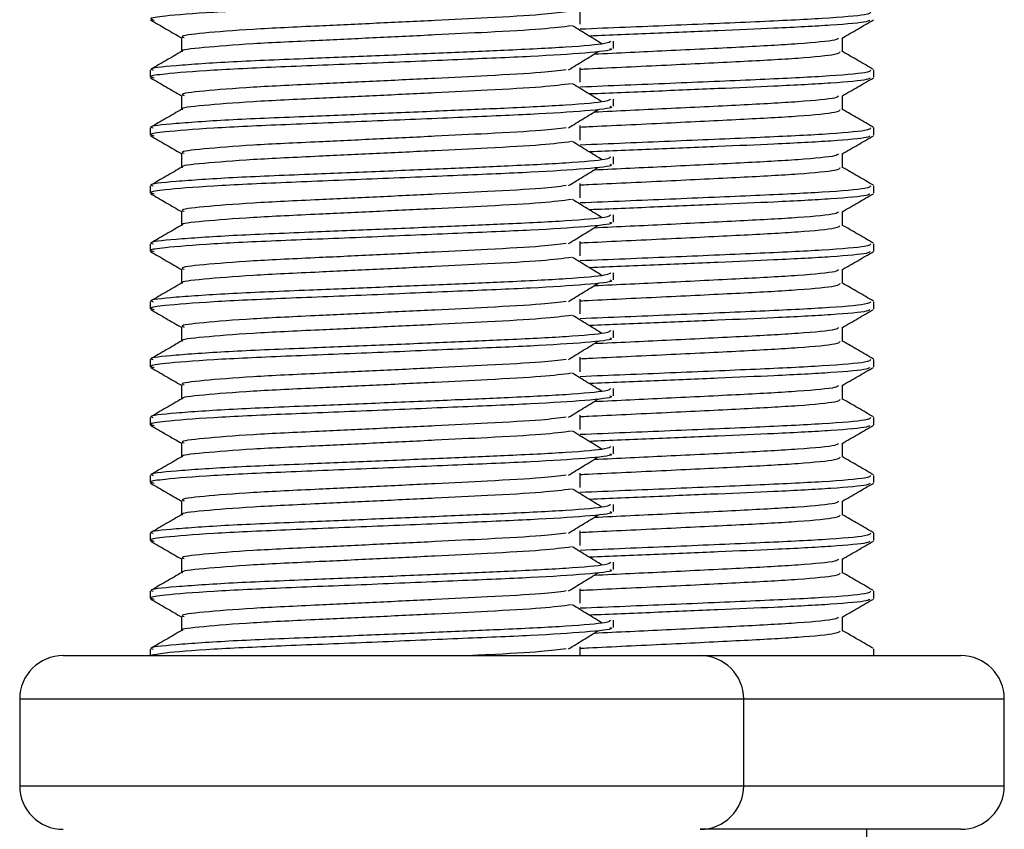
# Model space of a CAD drawing. Header units: millimetres. Extents: x 0 to 420, y 0 to 297.
# Tile 23 of 73: x 163.49 to 165.19, y 213.38 to 214.78. Entities that reach past the tile are written whole.
import ezdxf

# ---------------------------------------------------------------- set-up
doc = ezdxf.new("R2010")
doc.units = ezdxf.units.MM

msp = doc.modelspace()

# ---------------------------------------------------------------- linework, layer by layer
at = {"color": 7, "linetype": 'Continuous', "lineweight": 25}
for p, q in [((164.45686, 214.77356), (164.45686, 214.79856)), ((163.76856, 214.75079), (163.76856, 214.72631)), ((164.51443, 214.73196), (164.51443, 214.74444)), ((164.9103, 214.72579), (164.9103, 214.75017)), ((163.71443, 214.69443), (163.71443, 214.68195)), ((164.45686, 214.67356), (164.45686, 214.69856)), ((164.96443, 214.68195), (164.96443, 214.69443)), ((163.76856, 214.65079), (163.76856, 214.62631)), ((164.51443, 214.63196), (164.51443, 214.64444)), ((164.9103, 214.62579), (164.9103, 214.65017)), ((163.71443, 214.59443), (163.71443, 214.58195)), ((164.45686, 214.57356), (164.45686, 214.59856)), ((164.96443, 214.58195), (164.96443, 214.59443)), ((163.76856, 214.55079), (163.76856, 214.52631)), ((164.51443, 214.53196), (164.51443, 214.54444)), ((164.9103, 214.52579), (164.9103, 214.55017)), ((163.71443, 214.49443), (163.71443, 214.48195)), ((164.45686, 214.47356), (164.45686, 214.49856)), ((164.96443, 214.48195), (164.96443, 214.49443)), ((163.76856, 214.45079), (163.76856, 214.42631)), ((164.51443, 214.43196), (164.51443, 214.44444)), ((164.9103, 214.42579), (164.9103, 214.45017)), ((163.71443, 214.39443), (163.71443, 214.38195)), ((164.45686, 214.37356), (164.45686, 214.39856)), ((164.96443, 214.38195), (164.96443, 214.39443)), ((163.76856, 214.35079), (163.76856, 214.32631)), ((164.51443, 214.33196), (164.51443, 214.34444)), ((164.9103, 214.32579), (164.9103, 214.35017)), ((163.71443, 214.29443), (163.71443, 214.28195)), ((164.45686, 214.27356), (164.45686, 214.29856)), ((164.96443, 214.28195), (164.96443, 214.29443)), ((163.76856, 214.25079), (163.76856, 214.22631)), ((164.51443, 214.23196), (164.51443, 214.24444)), ((164.9103, 214.22579), (164.9103, 214.25017)), ((163.71443, 214.19443), (163.71443, 214.18195)), ((164.45686, 214.17356), (164.45686, 214.19856)), ((164.96443, 214.18195), (164.96443, 214.19443)), ((163.76856, 214.15079), (163.76856, 214.12631)), ((164.9103, 214.12579), (164.9103, 214.15017)), ((164.51443, 214.13196), (164.51443, 214.14444)), ((164.45686, 214.07356), (164.45686, 214.09856)), ((163.71443, 214.09443), (163.71443, 214.08195)), ((164.96443, 214.08195), (164.96443, 214.09443)), ((163.76856, 214.05079), (163.76856, 214.02631)), ((164.9103, 214.02579), (164.9103, 214.05017)), ((164.51443, 214.03196), (164.51443, 214.04444)), ((164.45686, 213.97356), (164.45686, 213.99856)), ((163.71443, 213.99443), (163.71443, 213.98195)), ((164.96443, 213.98195), (164.96443, 213.99443)), ((163.76856, 213.95079), (163.76856, 213.92631)), ((164.9103, 213.92579), (164.9103, 213.95017)), ((164.51443, 213.93196), (164.51443, 213.94444)), ((163.71443, 213.89443), (163.71443, 213.88195)), ((164.45686, 213.87356), (164.45686, 213.89856)), ((164.96443, 213.88195), (164.96443, 213.89443)), ((163.76856, 213.85079), (163.76856, 213.82631)), ((164.51443, 213.83196), (164.51443, 213.84444)), ((164.9103, 213.82579), (164.9103, 213.85017)), ((163.71443, 213.79443), (163.71443, 213.78195)), ((164.45686, 213.77356), (164.45686, 213.79856)), ((164.96443, 213.78195), (164.96443, 213.79443)), ((163.76856, 213.75079), (163.76856, 213.72631)), ((164.51443, 213.73196), (164.51443, 213.74444)), ((164.9103, 213.72579), (164.9103, 213.75017)), ((163.71443, 213.69443), (163.71443, 213.68329)), ((164.45686, 213.68329), (164.45686, 213.69856)), ((164.96443, 213.68329), (164.96443, 213.69443)), ((163.56443, 213.68329), (164.66443, 213.68329)), ((164.66443, 213.68329), (165.11443, 213.68329)), ((163.48943, 213.60829), (163.48943, 213.45829)), ((164.73943, 213.60829), (163.48943, 213.60829)), ((164.73943, 213.45829), (164.73943, 213.60829)), ((165.18943, 213.60829), (164.73943, 213.60829)), ((165.18943, 213.45829), (165.18943, 213.60829)), ((163.48943, 213.45829), (164.16862, 213.45829)), ((164.16862, 213.45829), (164.73943, 213.45829)), ((164.73943, 213.45829), (165.18943, 213.45829)), ((165.11443, 213.38329), (164.66443, 213.38329)), ((164.95193, 213.23329), (164.95193, 213.38329))]:
    msp.add_line(p, q, dxfattribs=at)
for centre, start, end in [((163.56443, 213.60829), 90, 180), ((164.66443, 213.60829), 0, 90), ((165.11443, 213.60829), 0, 90), ((163.56443, 213.45829), 180, 270), ((164.66443, 213.45829), 270, 0), ((165.11443, 213.45829), 270, 0)]:
    msp.add_arc(centre, 0.075, start, end, dxfattribs=at)
for points, knots in [([(164.50854, 214.83196), (164.51012, 214.83133), (164.5164, 214.82883), (164.47133, 214.82383), (164.37871, 214.81786), (164.24721, 214.81249), (164.09654, 214.806), (163.94532, 214.80011), (163.81592, 214.79422), (163.7413, 214.78806), (163.7106, 214.78395), (163.71852, 214.78167), (163.72136, 214.78085)], [0, 0, 0, 0, 0.03926664, 0.15622844, 0.27180144, 0.38453008, 0.50182349, 0.62160097, 0.74094547, 0.86376393, 0.95109714, 1, 1, 1, 1]), ([(163.71538, 214.78095), (163.72443, 214.77572), (163.74216, 214.76546), (163.75988, 214.7552), (163.76856, 214.75017)], [0, 0, 0, 0, 0.5102373, 1, 1, 1, 1]), ([(164.43317, 214.79486), (164.42043, 214.79326), (164.39154, 214.78962), (164.30673, 214.785), (164.20696, 214.78008), (164.10567, 214.77515), (163.9954, 214.76995), (163.88519, 214.76485), (163.80312, 214.75814), (163.7648, 214.7537), (163.77185, 214.7512), (163.77324, 214.75071)], [0, 0, 0, 0, 0.1028652, 0.233268, 0.3371731, 0.4438505, 0.5487917, 0.6853047, 0.8274414, 0.9661113, 1, 1, 1, 1]), ([(164.95894, 214.79443), (164.95794, 214.79297), (164.95557, 214.78949), (164.8829, 214.7833), (164.76388, 214.77772), (164.6125, 214.77132), (164.50893, 214.76707), (164.45698, 214.76494)], [0, 0, 0, 0, 0.155969, 0.3700315, 0.5758007, 0.7872223, 1, 1, 1, 1]), ([(164.9575, 214.78085), (164.95662, 214.77987), (164.95409, 214.77707), (164.89638, 214.77187), (164.80387, 214.76691), (164.69521, 214.76237), (164.58649, 214.75772), (164.50767, 214.75453), (164.47323, 214.7531), (164.4729, 214.75309)], [0, 0, 0, 0, 0.1099841, 0.3167591, 0.5170862, 0.6741981, 0.8367143, 0.998434, 1, 1, 1, 1]), ([(164.90922, 214.74954), (164.91826, 214.75478), (164.93635, 214.76525), (164.95444, 214.77572), (164.96348, 214.78095)], [0, 0, 0, 0, 0.4999356, 1, 1, 1, 1]), ([(164.44242, 214.77085), (164.42724, 214.76891), (164.39615, 214.76493), (164.3069, 214.76), (164.20692, 214.75508), (164.10567, 214.75015), (163.99545, 214.74495), (163.88493, 214.73986), (163.8041, 214.73314), (163.76573, 214.72906), (163.77066, 214.72693), (163.77095, 214.72681)], [0, 0, 0, 0, 0.1249493, 0.2558292, 0.3601144, 0.4671821, 0.5725071, 0.7095196, 0.8521762, 0.9913534, 1, 1, 1, 1]), ([(164.49502, 214.73952), (164.48651, 214.74474), (164.4695, 214.75518), (164.45246, 214.76562), (164.44393, 214.77083)], [0, 0, 0, 0, 0.50001, 1, 1, 1, 1]), ([(164.50965, 214.74444), (164.50857, 214.74302), (164.50604, 214.73969), (164.43946, 214.73379), (164.33782, 214.72875), (164.22119, 214.72383), (164.10437, 214.7189), (163.97674, 214.7137), (163.84933, 214.70861), (163.75437, 214.70189), (163.71005, 214.69744), (163.71828, 214.69493), (163.71992, 214.69443)], [0, 0, 0, 0, 0.08848308, 0.20787331, 0.32292323, 0.41459405, 0.50870798, 0.60129187, 0.72173315, 0.84713038, 0.96947255, 1, 1, 1, 1]), ([(164.90297, 214.74945), (164.90207, 214.74838), (164.89944, 214.7453), (164.83934, 214.73954), (164.73701, 214.73397), (164.609, 214.72772), (164.52255, 214.72361), (164.48072, 214.72163)], [0, 0, 0, 0, 0.1199586, 0.3470768, 0.5653864, 0.7896995, 1, 1, 1, 1]), ([(164.50854, 214.73196), (164.51012, 214.73133), (164.5164, 214.72883), (164.47133, 214.72383), (164.37871, 214.71786), (164.24721, 214.71249), (164.09654, 214.706), (163.94532, 214.70011), (163.81592, 214.69422), (163.7413, 214.68806), (163.7106, 214.68395), (163.71852, 214.68167), (163.72136, 214.68085)], [0, 0, 0, 0, 0.03926664, 0.15622844, 0.27180144, 0.38453008, 0.50182349, 0.62160097, 0.74094547, 0.86376393, 0.95109714, 1, 1, 1, 1]), ([(163.76944, 214.72682), (163.7604, 214.72159), (163.74232, 214.71112), (163.72423, 214.70066), (163.71519, 214.69542)], [0, 0, 0, 0, 0.4999318, 1, 1, 1, 1]), ([(164.43702, 214.69484), (164.44553, 214.70006), (164.46254, 214.7105), (164.47959, 214.72094), (164.48811, 214.72616)], [0, 0, 0, 0, 0.4999887, 1, 1, 1, 1]), ([(164.90564, 214.72572), (164.90477, 214.72424), (164.90272, 214.72075), (164.83996, 214.71455), (164.73637, 214.70895), (164.60796, 214.70263), (164.50632, 214.69792), (164.46171, 214.6957), (164.45686, 214.69546)], [0, 0, 0, 0, 0.1531274, 0.3615065, 0.5618038, 0.7676092, 0.9747362, 1, 1, 1, 1]), ([(164.96368, 214.69542), (164.95463, 214.70066), (164.93684, 214.71095), (164.91905, 214.72125), (164.9103, 214.72631)], [0, 0, 0, 0, 0.5083681, 1, 1, 1, 1]), ([(164.43317, 214.69486), (164.42043, 214.69326), (164.39154, 214.68962), (164.30673, 214.685), (164.20696, 214.68008), (164.10567, 214.67515), (163.9954, 214.66995), (163.88519, 214.66485), (163.80312, 214.65814), (163.7648, 214.6537), (163.77185, 214.6512), (163.77324, 214.65071)], [0, 0, 0, 0, 0.1028652, 0.233268, 0.3371731, 0.4438505, 0.5487917, 0.6853047, 0.8274414, 0.9661113, 1, 1, 1, 1]), ([(164.95894, 214.69443), (164.95794, 214.69297), (164.95557, 214.68949), (164.8829, 214.6833), (164.76388, 214.67772), (164.6125, 214.67132), (164.50893, 214.66707), (164.45698, 214.66494)], [0, 0, 0, 0, 0.155969, 0.3700315, 0.5758007, 0.7872223, 1, 1, 1, 1]), ([(163.71538, 214.68095), (163.72443, 214.67572), (163.74216, 214.66546), (163.75988, 214.6552), (163.76856, 214.65017)], [0, 0, 0, 0, 0.5102373, 1, 1, 1, 1]), ([(164.9575, 214.68085), (164.95662, 214.67987), (164.95409, 214.67707), (164.89638, 214.67187), (164.80387, 214.66691), (164.69521, 214.66237), (164.58649, 214.65772), (164.50767, 214.65453), (164.47323, 214.6531), (164.4729, 214.65309)], [0, 0, 0, 0, 0.1099841, 0.3167591, 0.5170862, 0.6741981, 0.8367143, 0.998434, 1, 1, 1, 1]), ([(164.90922, 214.64954), (164.91826, 214.65478), (164.93635, 214.66525), (164.95444, 214.67572), (164.96348, 214.68095)], [0, 0, 0, 0, 0.4999356, 1, 1, 1, 1]), ([(164.44242, 214.67085), (164.42724, 214.66891), (164.39615, 214.66493), (164.3069, 214.66), (164.20692, 214.65508), (164.10567, 214.65015), (163.99545, 214.64495), (163.88493, 214.63986), (163.8041, 214.63314), (163.76573, 214.62906), (163.77066, 214.62693), (163.77095, 214.62681)], [0, 0, 0, 0, 0.1249493, 0.2558292, 0.3601144, 0.4671821, 0.5725071, 0.7095196, 0.8521762, 0.9913534, 1, 1, 1, 1]), ([(164.49502, 214.63952), (164.48651, 214.64474), (164.4695, 214.65518), (164.45246, 214.66562), (164.44393, 214.67083)], [0, 0, 0, 0, 0.50001, 1, 1, 1, 1]), ([(164.50965, 214.64444), (164.50857, 214.64302), (164.50604, 214.63969), (164.43946, 214.63379), (164.33782, 214.62875), (164.22119, 214.62383), (164.10437, 214.6189), (163.97674, 214.6137), (163.84933, 214.60861), (163.75437, 214.60189), (163.71005, 214.59744), (163.71828, 214.59493), (163.71992, 214.59443)], [0, 0, 0, 0, 0.0884831, 0.2078733, 0.3229232, 0.4145941, 0.508708, 0.6012919, 0.7217331, 0.8471304, 0.9694726, 1, 1, 1, 1]), ([(164.90297, 214.64945), (164.90207, 214.64838), (164.89944, 214.6453), (164.83934, 214.63954), (164.73701, 214.63397), (164.609, 214.62772), (164.52255, 214.62361), (164.48072, 214.62163)], [0, 0, 0, 0, 0.1199586, 0.3470768, 0.5653864, 0.7896995, 1, 1, 1, 1]), ([(163.76944, 214.62682), (163.7604, 214.62159), (163.74232, 214.61112), (163.72423, 214.60066), (163.71519, 214.59542)], [0, 0, 0, 0, 0.4999318, 1, 1, 1, 1]), ([(164.50854, 214.63196), (164.51012, 214.63133), (164.5164, 214.62883), (164.47133, 214.62383), (164.37871, 214.61786), (164.24721, 214.61249), (164.09654, 214.606), (163.94532, 214.60011), (163.81592, 214.59422), (163.7413, 214.58806), (163.7106, 214.58395), (163.71852, 214.58167), (163.72136, 214.58085)], [0, 0, 0, 0, 0.0392666, 0.1562284, 0.2718014, 0.3845301, 0.5018235, 0.621601, 0.7409455, 0.8637639, 0.9510971, 1, 1, 1, 1]), ([(164.43702, 214.59484), (164.44553, 214.60006), (164.46254, 214.6105), (164.47959, 214.62094), (164.48811, 214.62616)], [0, 0, 0, 0, 0.49998865, 1, 1, 1, 1]), ([(164.90564, 214.62572), (164.90477, 214.62424), (164.90272, 214.62075), (164.83996, 214.61455), (164.73637, 214.60895), (164.60796, 214.60263), (164.50632, 214.59792), (164.46171, 214.5957), (164.45686, 214.59546)], [0, 0, 0, 0, 0.1531274, 0.3615065, 0.5618038, 0.7676092, 0.9747362, 1, 1, 1, 1]), ([(164.96368, 214.59542), (164.95463, 214.60066), (164.93684, 214.61095), (164.91905, 214.62125), (164.9103, 214.62631)], [0, 0, 0, 0, 0.5083681, 1, 1, 1, 1]), ([(164.43317, 214.59486), (164.42043, 214.59326), (164.39154, 214.58962), (164.30673, 214.585), (164.20696, 214.58008), (164.10567, 214.57515), (163.9954, 214.56995), (163.88519, 214.56485), (163.80312, 214.55814), (163.7648, 214.5537), (163.77185, 214.5512), (163.77324, 214.55071)], [0, 0, 0, 0, 0.1028652, 0.233268, 0.3371731, 0.4438505, 0.5487917, 0.6853047, 0.8274414, 0.9661113, 1, 1, 1, 1]), ([(164.95894, 214.59443), (164.95794, 214.59297), (164.95557, 214.58949), (164.8829, 214.5833), (164.76388, 214.57772), (164.6125, 214.57132), (164.50893, 214.56707), (164.45698, 214.56494)], [0, 0, 0, 0, 0.155969, 0.3700315, 0.5758007, 0.7872223, 1, 1, 1, 1]), ([(163.71538, 214.58095), (163.72443, 214.57572), (163.74216, 214.56546), (163.75988, 214.5552), (163.76856, 214.55017)], [0, 0, 0, 0, 0.5102373, 1, 1, 1, 1]), ([(164.9575, 214.58085), (164.95662, 214.57987), (164.95409, 214.57707), (164.89638, 214.57187), (164.80387, 214.56691), (164.69521, 214.56237), (164.58649, 214.55772), (164.50767, 214.55453), (164.47323, 214.5531), (164.4729, 214.55309)], [0, 0, 0, 0, 0.10998406, 0.31675911, 0.51708617, 0.67419814, 0.83671426, 0.99843402, 1, 1, 1, 1]), ([(164.90922, 214.54954), (164.91826, 214.55478), (164.93635, 214.56525), (164.95444, 214.57572), (164.96348, 214.58095)], [0, 0, 0, 0, 0.49993563, 1, 1, 1, 1]), ([(164.44242, 214.57085), (164.42724, 214.56891), (164.39615, 214.56493), (164.3069, 214.56), (164.20692, 214.55508), (164.10567, 214.55015), (163.99545, 214.54495), (163.88493, 214.53986), (163.8041, 214.53314), (163.76573, 214.52906), (163.77066, 214.52693), (163.77095, 214.52681)], [0, 0, 0, 0, 0.1249493, 0.2558292, 0.3601144, 0.4671821, 0.5725071, 0.7095196, 0.8521762, 0.9913534, 1, 1, 1, 1]), ([(164.49502, 214.53952), (164.48651, 214.54474), (164.4695, 214.55518), (164.45246, 214.56562), (164.44393, 214.57083)], [0, 0, 0, 0, 0.50001, 1, 1, 1, 1]), ([(164.50965, 214.54444), (164.50857, 214.54302), (164.50604, 214.53969), (164.43946, 214.53379), (164.33782, 214.52875), (164.22119, 214.52383), (164.10437, 214.5189), (163.97674, 214.5137), (163.84933, 214.50861), (163.75437, 214.50189), (163.71005, 214.49744), (163.71828, 214.49493), (163.71992, 214.49443)], [0, 0, 0, 0, 0.0884831, 0.2078733, 0.3229232, 0.4145941, 0.508708, 0.6012919, 0.7217331, 0.8471304, 0.9694726, 1, 1, 1, 1]), ([(164.90297, 214.54945), (164.90207, 214.54838), (164.89944, 214.5453), (164.83934, 214.53954), (164.73701, 214.53397), (164.609, 214.52772), (164.52255, 214.52361), (164.48072, 214.52163)], [0, 0, 0, 0, 0.1199586, 0.3470768, 0.5653864, 0.7896995, 1, 1, 1, 1]), ([(163.76944, 214.52682), (163.7604, 214.52159), (163.74232, 214.51112), (163.72423, 214.50066), (163.71519, 214.49542)], [0, 0, 0, 0, 0.4999318, 1, 1, 1, 1]), ([(164.50854, 214.53196), (164.51012, 214.53133), (164.5164, 214.52883), (164.47133, 214.52383), (164.37871, 214.51786), (164.24721, 214.51249), (164.09654, 214.506), (163.94532, 214.50011), (163.81592, 214.49422), (163.7413, 214.48806), (163.7106, 214.48395), (163.71852, 214.48167), (163.72136, 214.48085)], [0, 0, 0, 0, 0.03926664, 0.15622844, 0.27180144, 0.38453008, 0.50182349, 0.62160097, 0.74094547, 0.86376393, 0.95109714, 1, 1, 1, 1]), ([(164.43702, 214.49484), (164.44553, 214.50006), (164.46254, 214.5105), (164.47959, 214.52094), (164.48811, 214.52616)], [0, 0, 0, 0, 0.4999887, 1, 1, 1, 1]), ([(164.90564, 214.52572), (164.90477, 214.52424), (164.90272, 214.52075), (164.83996, 214.51455), (164.73637, 214.50895), (164.60796, 214.50263), (164.50632, 214.49792), (164.46171, 214.4957), (164.45686, 214.49546)], [0, 0, 0, 0, 0.1531274, 0.3615065, 0.5618038, 0.7676092, 0.9747362, 1, 1, 1, 1]), ([(164.96368, 214.49542), (164.95463, 214.50066), (164.93684, 214.51095), (164.91905, 214.52125), (164.9103, 214.52631)], [0, 0, 0, 0, 0.5083681, 1, 1, 1, 1]), ([(164.43317, 214.49486), (164.42043, 214.49326), (164.39154, 214.48962), (164.30673, 214.485), (164.20696, 214.48008), (164.10567, 214.47515), (163.9954, 214.46995), (163.88519, 214.46485), (163.80312, 214.45814), (163.7648, 214.4537), (163.77185, 214.4512), (163.77324, 214.45071)], [0, 0, 0, 0, 0.1028652, 0.233268, 0.3371731, 0.4438505, 0.5487917, 0.6853047, 0.8274414, 0.9661113, 1, 1, 1, 1]), ([(164.95894, 214.49443), (164.95794, 214.49297), (164.95557, 214.48949), (164.8829, 214.4833), (164.76388, 214.47772), (164.6125, 214.47132), (164.50893, 214.46707), (164.45698, 214.46494)], [0, 0, 0, 0, 0.155969, 0.3700315, 0.5758007, 0.7872223, 1, 1, 1, 1]), ([(163.71538, 214.48095), (163.72443, 214.47572), (163.74216, 214.46546), (163.75988, 214.4552), (163.76856, 214.45017)], [0, 0, 0, 0, 0.5102373, 1, 1, 1, 1]), ([(164.9575, 214.48085), (164.95662, 214.47987), (164.95409, 214.47707), (164.89638, 214.47187), (164.80387, 214.46691), (164.69521, 214.46237), (164.58649, 214.45772), (164.50767, 214.45453), (164.47323, 214.4531), (164.4729, 214.45309)], [0, 0, 0, 0, 0.1099841, 0.3167591, 0.5170862, 0.6741981, 0.8367143, 0.998434, 1, 1, 1, 1]), ([(164.90922, 214.44954), (164.91826, 214.45478), (164.93635, 214.46525), (164.95444, 214.47572), (164.96348, 214.48095)], [0, 0, 0, 0, 0.4999356, 1, 1, 1, 1]), ([(164.44242, 214.47085), (164.42724, 214.46891), (164.39615, 214.46493), (164.3069, 214.46), (164.20692, 214.45508), (164.10567, 214.45015), (163.99545, 214.44495), (163.88493, 214.43986), (163.8041, 214.43314), (163.76573, 214.42906), (163.77066, 214.42693), (163.77095, 214.42681)], [0, 0, 0, 0, 0.1249493, 0.2558292, 0.3601144, 0.4671821, 0.5725071, 0.7095196, 0.8521762, 0.9913534, 1, 1, 1, 1]), ([(164.49502, 214.43952), (164.48651, 214.44474), (164.4695, 214.45518), (164.45246, 214.46562), (164.44393, 214.47083)], [0, 0, 0, 0, 0.50001, 1, 1, 1, 1]), ([(164.50965, 214.44444), (164.50857, 214.44302), (164.50604, 214.43969), (164.43946, 214.43379), (164.33782, 214.42875), (164.22119, 214.42383), (164.10437, 214.4189), (163.97674, 214.4137), (163.84933, 214.40861), (163.75437, 214.40189), (163.71005, 214.39744), (163.71828, 214.39493), (163.71992, 214.39443)], [0, 0, 0, 0, 0.08848308, 0.20787331, 0.32292323, 0.41459405, 0.50870798, 0.60129187, 0.72173315, 0.84713038, 0.96947255, 1, 1, 1, 1]), ([(164.90297, 214.44945), (164.90207, 214.44838), (164.89944, 214.4453), (164.83934, 214.43954), (164.73701, 214.43397), (164.609, 214.42772), (164.52255, 214.42361), (164.48072, 214.42163)], [0, 0, 0, 0, 0.1199586, 0.3470768, 0.5653864, 0.7896995, 1, 1, 1, 1]), ([(163.76944, 214.42682), (163.7604, 214.42159), (163.74232, 214.41112), (163.72423, 214.40066), (163.71519, 214.39542)], [0, 0, 0, 0, 0.4999318, 1, 1, 1, 1]), ([(164.50854, 214.43196), (164.51012, 214.43133), (164.5164, 214.42883), (164.47133, 214.42383), (164.37871, 214.41786), (164.24721, 214.41249), (164.09654, 214.406), (163.94532, 214.40011), (163.81592, 214.39422), (163.7413, 214.38806), (163.7106, 214.38395), (163.71852, 214.38167), (163.72136, 214.38085)], [0, 0, 0, 0, 0.03926664, 0.15622844, 0.27180144, 0.38453008, 0.50182349, 0.62160097, 0.74094547, 0.86376393, 0.95109714, 1, 1, 1, 1]), ([(164.43702, 214.39484), (164.44553, 214.40006), (164.46254, 214.4105), (164.47959, 214.42094), (164.48811, 214.42616)], [0, 0, 0, 0, 0.4999887, 1, 1, 1, 1]), ([(164.90564, 214.42572), (164.90477, 214.42424), (164.90272, 214.42075), (164.83996, 214.41455), (164.73637, 214.40895), (164.60796, 214.40263), (164.50632, 214.39792), (164.46171, 214.3957), (164.45686, 214.39546)], [0, 0, 0, 0, 0.1531274, 0.3615065, 0.5618038, 0.7676092, 0.9747362, 1, 1, 1, 1]), ([(164.96368, 214.39542), (164.95463, 214.40066), (164.93684, 214.41095), (164.91905, 214.42125), (164.9103, 214.42631)], [0, 0, 0, 0, 0.5083681, 1, 1, 1, 1]), ([(164.43317, 214.39486), (164.42043, 214.39326), (164.39154, 214.38962), (164.30673, 214.385), (164.20696, 214.38008), (164.10567, 214.37515), (163.9954, 214.36995), (163.88519, 214.36485), (163.80312, 214.35814), (163.7648, 214.3537), (163.77185, 214.3512), (163.77324, 214.35071)], [0, 0, 0, 0, 0.1028652, 0.233268, 0.3371731, 0.4438505, 0.5487917, 0.6853047, 0.8274414, 0.9661113, 1, 1, 1, 1]), ([(164.95894, 214.39443), (164.95794, 214.39297), (164.95557, 214.38949), (164.8829, 214.3833), (164.76388, 214.37772), (164.6125, 214.37132), (164.50893, 214.36707), (164.45698, 214.36494)], [0, 0, 0, 0, 0.155969, 0.3700315, 0.5758007, 0.7872223, 1, 1, 1, 1]), ([(163.71538, 214.38095), (163.72443, 214.37572), (163.74216, 214.36546), (163.75988, 214.3552), (163.76856, 214.35017)], [0, 0, 0, 0, 0.5102373, 1, 1, 1, 1]), ([(164.44242, 214.37085), (164.42724, 214.36891), (164.39615, 214.36493), (164.3069, 214.36), (164.20692, 214.35508), (164.10567, 214.35015), (163.99545, 214.34495), (163.88493, 214.33986), (163.8041, 214.33314), (163.76573, 214.32906), (163.77066, 214.32693), (163.77095, 214.32681)], [0, 0, 0, 0, 0.1249493, 0.2558292, 0.3601144, 0.4671821, 0.5725071, 0.7095196, 0.8521762, 0.9913534, 1, 1, 1, 1]), ([(164.49502, 214.33952), (164.48651, 214.34474), (164.4695, 214.35518), (164.45246, 214.36562), (164.44393, 214.37083)], [0, 0, 0, 0, 0.50001, 1, 1, 1, 1]), ([(164.9575, 214.38085), (164.95662, 214.37987), (164.95409, 214.37707), (164.89638, 214.37187), (164.80387, 214.36691), (164.69521, 214.36237), (164.58649, 214.35772), (164.50767, 214.35453), (164.47323, 214.3531), (164.4729, 214.35309)], [0, 0, 0, 0, 0.10998406, 0.31675911, 0.51708617, 0.67419814, 0.83671426, 0.99843402, 1, 1, 1, 1]), ([(164.90922, 214.34954), (164.91826, 214.35478), (164.93635, 214.36525), (164.95444, 214.37572), (164.96348, 214.38095)], [0, 0, 0, 0, 0.4999356, 1, 1, 1, 1]), ([(164.50965, 214.34444), (164.50857, 214.34302), (164.50604, 214.33969), (164.43946, 214.33379), (164.33782, 214.32875), (164.22119, 214.32383), (164.10437, 214.3189), (163.97674, 214.3137), (163.84933, 214.30861), (163.75437, 214.30189), (163.71005, 214.29744), (163.71828, 214.29493), (163.71992, 214.29443)], [0, 0, 0, 0, 0.0884831, 0.2078733, 0.3229232, 0.4145941, 0.508708, 0.6012919, 0.7217331, 0.8471304, 0.9694726, 1, 1, 1, 1]), ([(164.90297, 214.34945), (164.90207, 214.34838), (164.89944, 214.3453), (164.83934, 214.33954), (164.73701, 214.33397), (164.609, 214.32772), (164.52255, 214.32361), (164.48072, 214.32163)], [0, 0, 0, 0, 0.11995858, 0.34707678, 0.56538636, 0.78969948, 1, 1, 1, 1]), ([(163.76944, 214.32682), (163.7604, 214.32159), (163.74232, 214.31112), (163.72423, 214.30066), (163.71519, 214.29542)], [0, 0, 0, 0, 0.4999318, 1, 1, 1, 1]), ([(164.50854, 214.33196), (164.51012, 214.33133), (164.5164, 214.32883), (164.47133, 214.32383), (164.37871, 214.31786), (164.24721, 214.31249), (164.09654, 214.306), (163.94532, 214.30011), (163.81592, 214.29422), (163.7413, 214.28806), (163.7106, 214.28395), (163.71852, 214.28167), (163.72136, 214.28085)], [0, 0, 0, 0, 0.03926664, 0.15622844, 0.27180144, 0.38453008, 0.50182349, 0.62160097, 0.74094547, 0.86376393, 0.95109714, 1, 1, 1, 1]), ([(164.43702, 214.29484), (164.44553, 214.30006), (164.46254, 214.3105), (164.47959, 214.32094), (164.48811, 214.32616)], [0, 0, 0, 0, 0.4999887, 1, 1, 1, 1]), ([(164.90564, 214.32572), (164.90477, 214.32424), (164.90272, 214.32075), (164.83996, 214.31455), (164.73637, 214.30895), (164.60796, 214.30263), (164.50632, 214.29792), (164.46171, 214.2957), (164.45686, 214.29546)], [0, 0, 0, 0, 0.1531274, 0.3615065, 0.5618038, 0.7676092, 0.9747362, 1, 1, 1, 1]), ([(164.96368, 214.29542), (164.95463, 214.30066), (164.93684, 214.31095), (164.91905, 214.32125), (164.9103, 214.32631)], [0, 0, 0, 0, 0.5083681, 1, 1, 1, 1]), ([(164.43317, 214.29486), (164.42043, 214.29326), (164.39154, 214.28962), (164.30673, 214.285), (164.20696, 214.28008), (164.10567, 214.27515), (163.9954, 214.26995), (163.88519, 214.26485), (163.80312, 214.25814), (163.7648, 214.2537), (163.77185, 214.2512), (163.77324, 214.25071)], [0, 0, 0, 0, 0.1028652, 0.233268, 0.3371731, 0.4438505, 0.5487917, 0.6853047, 0.8274414, 0.9661113, 1, 1, 1, 1]), ([(164.95894, 214.29443), (164.95794, 214.29297), (164.95557, 214.28949), (164.8829, 214.2833), (164.76388, 214.27772), (164.6125, 214.27132), (164.50893, 214.26707), (164.45698, 214.26494)], [0, 0, 0, 0, 0.155969, 0.3700315, 0.5758007, 0.7872223, 1, 1, 1, 1]), ([(163.71538, 214.28095), (163.72443, 214.27572), (163.74216, 214.26546), (163.75988, 214.2552), (163.76856, 214.25017)], [0, 0, 0, 0, 0.5102373, 1, 1, 1, 1]), ([(164.44242, 214.27085), (164.42724, 214.26891), (164.39615, 214.26493), (164.3069, 214.26), (164.20692, 214.25508), (164.10567, 214.25015), (163.99545, 214.24495), (163.88493, 214.23986), (163.8041, 214.23314), (163.76573, 214.22906), (163.77066, 214.22693), (163.77095, 214.22681)], [0, 0, 0, 0, 0.1249493, 0.2558292, 0.3601144, 0.4671821, 0.5725071, 0.7095196, 0.8521762, 0.9913534, 1, 1, 1, 1]), ([(164.49502, 214.23952), (164.48651, 214.24474), (164.4695, 214.25518), (164.45246, 214.26562), (164.44393, 214.27083)], [0, 0, 0, 0, 0.50001, 1, 1, 1, 1]), ([(164.9575, 214.28085), (164.95662, 214.27987), (164.95409, 214.27707), (164.89638, 214.27187), (164.80387, 214.26691), (164.69521, 214.26237), (164.58649, 214.25772), (164.50767, 214.25453), (164.47323, 214.2531), (164.4729, 214.25309)], [0, 0, 0, 0, 0.10998406, 0.31675911, 0.51708617, 0.67419814, 0.83671426, 0.99843402, 1, 1, 1, 1]), ([(164.90922, 214.24954), (164.91826, 214.25478), (164.93635, 214.26525), (164.95444, 214.27572), (164.96348, 214.28095)], [0, 0, 0, 0, 0.4999356, 1, 1, 1, 1]), ([(164.50965, 214.24444), (164.50857, 214.24302), (164.50604, 214.23969), (164.43946, 214.23379), (164.33782, 214.22875), (164.22119, 214.22383), (164.10437, 214.2189), (163.97674, 214.2137), (163.84933, 214.20861), (163.75437, 214.20189), (163.71005, 214.19744), (163.71828, 214.19493), (163.71992, 214.19443)], [0, 0, 0, 0, 0.0884831, 0.2078733, 0.3229232, 0.4145941, 0.508708, 0.6012919, 0.7217331, 0.8471304, 0.9694726, 1, 1, 1, 1]), ([(164.90297, 214.24945), (164.90207, 214.24838), (164.89944, 214.2453), (164.83934, 214.23954), (164.73701, 214.23397), (164.609, 214.22772), (164.52255, 214.22361), (164.48072, 214.22163)], [0, 0, 0, 0, 0.11995858, 0.34707678, 0.56538636, 0.78969948, 1, 1, 1, 1]), ([(163.76944, 214.22682), (163.7604, 214.22159), (163.74232, 214.21112), (163.72423, 214.20066), (163.71519, 214.19542)], [0, 0, 0, 0, 0.4999318, 1, 1, 1, 1]), ([(164.50854, 214.23196), (164.51012, 214.23133), (164.5164, 214.22883), (164.47133, 214.22383), (164.37871, 214.21786), (164.24721, 214.21249), (164.09654, 214.206), (163.94532, 214.20011), (163.81592, 214.19422), (163.7413, 214.18806), (163.7106, 214.18395), (163.71852, 214.18167), (163.72136, 214.18085)], [0, 0, 0, 0, 0.0392666, 0.1562284, 0.2718014, 0.3845301, 0.5018235, 0.621601, 0.7409455, 0.8637639, 0.9510971, 1, 1, 1, 1]), ([(164.43702, 214.19484), (164.44553, 214.20006), (164.46254, 214.2105), (164.47959, 214.22094), (164.48811, 214.22616)], [0, 0, 0, 0, 0.49998865, 1, 1, 1, 1]), ([(164.90564, 214.22572), (164.90477, 214.22424), (164.90272, 214.22075), (164.83996, 214.21455), (164.73637, 214.20895), (164.60796, 214.20263), (164.50632, 214.19792), (164.46171, 214.1957), (164.45686, 214.19546)], [0, 0, 0, 0, 0.1531274, 0.3615065, 0.5618038, 0.7676092, 0.9747362, 1, 1, 1, 1]), ([(164.96368, 214.19542), (164.95463, 214.20066), (164.93684, 214.21095), (164.91905, 214.22125), (164.9103, 214.22631)], [0, 0, 0, 0, 0.5083681, 1, 1, 1, 1]), ([(164.43317, 214.19486), (164.42043, 214.19326), (164.39154, 214.18962), (164.30673, 214.185), (164.20696, 214.18008), (164.10567, 214.17515), (163.9954, 214.16995), (163.88519, 214.16485), (163.80312, 214.15814), (163.7648, 214.1537), (163.77185, 214.1512), (163.77324, 214.15071)], [0, 0, 0, 0, 0.1028652, 0.233268, 0.3371731, 0.4438505, 0.5487917, 0.6853047, 0.8274414, 0.9661113, 1, 1, 1, 1]), ([(164.95894, 214.19443), (164.95794, 214.19297), (164.95557, 214.18949), (164.8829, 214.1833), (164.76388, 214.17772), (164.6125, 214.17132), (164.50893, 214.16707), (164.45698, 214.16494)], [0, 0, 0, 0, 0.155969, 0.3700315, 0.5758007, 0.7872223, 1, 1, 1, 1]), ([(163.71538, 214.18095), (163.72443, 214.17572), (163.74216, 214.16546), (163.75988, 214.1552), (163.76856, 214.15017)], [0, 0, 0, 0, 0.5102373, 1, 1, 1, 1]), ([(164.44242, 214.17085), (164.42724, 214.16891), (164.39615, 214.16493), (164.3069, 214.16), (164.20692, 214.15508), (164.10567, 214.15015), (163.99545, 214.14495), (163.88493, 214.13986), (163.8041, 214.13314), (163.76573, 214.12906), (163.77066, 214.12693), (163.77095, 214.12681)], [0, 0, 0, 0, 0.1249493, 0.2558292, 0.3601144, 0.4671821, 0.5725071, 0.7095196, 0.8521762, 0.9913534, 1, 1, 1, 1]), ([(164.49502, 214.13952), (164.48651, 214.14474), (164.4695, 214.15518), (164.45246, 214.16562), (164.44393, 214.17083)], [0, 0, 0, 0, 0.50001, 1, 1, 1, 1]), ([(164.9575, 214.18085), (164.95662, 214.17987), (164.95409, 214.17707), (164.89638, 214.17187), (164.80387, 214.16691), (164.69521, 214.16237), (164.58649, 214.15772), (164.50767, 214.15453), (164.47323, 214.1531), (164.4729, 214.15309)], [0, 0, 0, 0, 0.10998406, 0.31675911, 0.51708617, 0.67419814, 0.83671426, 0.99843402, 1, 1, 1, 1]), ([(164.90922, 214.14954), (164.91826, 214.15478), (164.93635, 214.16525), (164.95444, 214.17572), (164.96348, 214.18095)], [0, 0, 0, 0, 0.4999356, 1, 1, 1, 1]), ([(164.90297, 214.14945), (164.90207, 214.14838), (164.89944, 214.1453), (164.83934, 214.13954), (164.73701, 214.13397), (164.609, 214.12772), (164.52255, 214.12361), (164.48072, 214.12163)], [0, 0, 0, 0, 0.11995858, 0.34707678, 0.56538636, 0.78969948, 1, 1, 1, 1]), ([(164.50965, 214.14444), (164.50857, 214.14302), (164.50604, 214.13969), (164.43946, 214.13379), (164.33782, 214.12875), (164.22119, 214.12383), (164.10437, 214.1189), (163.97674, 214.1137), (163.84933, 214.10861), (163.75437, 214.10189), (163.71005, 214.09744), (163.71828, 214.09493), (163.71992, 214.09443)], [0, 0, 0, 0, 0.0884831, 0.2078733, 0.3229232, 0.4145941, 0.508708, 0.6012919, 0.7217331, 0.8471304, 0.9694726, 1, 1, 1, 1]), ([(163.76944, 214.12682), (163.7604, 214.12159), (163.74232, 214.11112), (163.72423, 214.10066), (163.71519, 214.09542)], [0, 0, 0, 0, 0.4999318, 1, 1, 1, 1]), ([(164.50854, 214.13196), (164.51012, 214.13133), (164.5164, 214.12883), (164.47133, 214.12383), (164.37871, 214.11786), (164.24721, 214.11249), (164.09654, 214.106), (163.94532, 214.10011), (163.81592, 214.09422), (163.7413, 214.08806), (163.7106, 214.08395), (163.71852, 214.08167), (163.72136, 214.08085)], [0, 0, 0, 0, 0.0392666, 0.1562284, 0.2718014, 0.3845301, 0.5018235, 0.621601, 0.7409455, 0.8637639, 0.9510971, 1, 1, 1, 1]), ([(164.43702, 214.09484), (164.44553, 214.10006), (164.46254, 214.1105), (164.47959, 214.12094), (164.48811, 214.12616)], [0, 0, 0, 0, 0.4999887, 1, 1, 1, 1]), ([(164.90564, 214.12572), (164.90477, 214.12424), (164.90272, 214.12075), (164.83996, 214.11455), (164.73637, 214.10895), (164.60796, 214.10263), (164.50632, 214.09792), (164.46171, 214.0957), (164.45686, 214.09546)], [0, 0, 0, 0, 0.1531274, 0.3615065, 0.5618038, 0.7676092, 0.9747362, 1, 1, 1, 1]), ([(164.96368, 214.09542), (164.95463, 214.10066), (164.93684, 214.11095), (164.91905, 214.12125), (164.9103, 214.12631)], [0, 0, 0, 0, 0.5083681, 1, 1, 1, 1]), ([(164.43317, 214.09486), (164.42043, 214.09326), (164.39154, 214.08962), (164.30673, 214.085), (164.20696, 214.08008), (164.10567, 214.07515), (163.9954, 214.06995), (163.88519, 214.06485), (163.80312, 214.05814), (163.7648, 214.0537), (163.77185, 214.0512), (163.77324, 214.05071)], [0, 0, 0, 0, 0.10286515, 0.233268, 0.33717311, 0.44385053, 0.54879169, 0.68530472, 0.82744139, 0.9661113, 1, 1, 1, 1]), ([(164.95894, 214.09443), (164.95794, 214.09297), (164.95557, 214.08949), (164.8829, 214.0833), (164.76388, 214.07772), (164.6125, 214.07132), (164.50893, 214.06707), (164.45698, 214.06494)], [0, 0, 0, 0, 0.155969, 0.3700315, 0.5758007, 0.7872223, 1, 1, 1, 1]), ([(163.71538, 214.08095), (163.72443, 214.07572), (163.74216, 214.06546), (163.75988, 214.0552), (163.76856, 214.05017)], [0, 0, 0, 0, 0.5102373, 1, 1, 1, 1]), ([(164.44242, 214.07085), (164.42724, 214.06891), (164.39615, 214.06493), (164.3069, 214.06), (164.20692, 214.05508), (164.10567, 214.05015), (163.99545, 214.04495), (163.88493, 214.03986), (163.8041, 214.03314), (163.76573, 214.02906), (163.77066, 214.02693), (163.77095, 214.02681)], [0, 0, 0, 0, 0.1249493, 0.2558292, 0.3601144, 0.4671821, 0.5725071, 0.7095196, 0.8521762, 0.9913534, 1, 1, 1, 1]), ([(164.49502, 214.03952), (164.48651, 214.04474), (164.4695, 214.05518), (164.45246, 214.06562), (164.44393, 214.07083)], [0, 0, 0, 0, 0.50001, 1, 1, 1, 1]), ([(164.9575, 214.08085), (164.95662, 214.07987), (164.95409, 214.07707), (164.89638, 214.07187), (164.80387, 214.06691), (164.69521, 214.06237), (164.58649, 214.05772), (164.50767, 214.05453), (164.47323, 214.0531), (164.4729, 214.05309)], [0, 0, 0, 0, 0.1099841, 0.3167591, 0.5170862, 0.6741981, 0.8367143, 0.998434, 1, 1, 1, 1]), ([(164.90922, 214.04954), (164.91826, 214.05478), (164.93635, 214.06525), (164.95444, 214.07572), (164.96348, 214.08095)], [0, 0, 0, 0, 0.4999356, 1, 1, 1, 1]), ([(164.90297, 214.04945), (164.90207, 214.04838), (164.89944, 214.0453), (164.83934, 214.03954), (164.73701, 214.03397), (164.609, 214.02772), (164.52255, 214.02361), (164.48072, 214.02163)], [0, 0, 0, 0, 0.1199586, 0.3470768, 0.5653864, 0.7896995, 1, 1, 1, 1]), ([(164.50965, 214.04444), (164.50857, 214.04302), (164.50604, 214.03969), (164.43946, 214.03379), (164.33782, 214.02875), (164.22119, 214.02383), (164.10437, 214.0189), (163.97674, 214.0137), (163.84933, 214.00861), (163.75437, 214.00189), (163.71005, 213.99744), (163.71828, 213.99493), (163.71992, 213.99443)], [0, 0, 0, 0, 0.0884831, 0.2078733, 0.3229232, 0.4145941, 0.508708, 0.6012919, 0.7217331, 0.8471304, 0.9694726, 1, 1, 1, 1]), ([(164.50854, 214.03196), (164.51012, 214.03133), (164.5164, 214.02883), (164.47133, 214.02383), (164.37871, 214.01786), (164.24721, 214.01249), (164.09654, 214.006), (163.94532, 214.00011), (163.81592, 213.99422), (163.7413, 213.98806), (163.7106, 213.98395), (163.71852, 213.98167), (163.72136, 213.98085)], [0, 0, 0, 0, 0.0392666, 0.1562284, 0.2718014, 0.3845301, 0.5018235, 0.621601, 0.7409455, 0.8637639, 0.9510971, 1, 1, 1, 1]), ([(163.76944, 214.02682), (163.7604, 214.02159), (163.74232, 214.01112), (163.72423, 214.00066), (163.71519, 213.99542)], [0, 0, 0, 0, 0.4999318, 1, 1, 1, 1]), ([(164.43702, 213.99484), (164.44553, 214.00006), (164.46254, 214.0105), (164.47959, 214.02094), (164.48811, 214.02616)], [0, 0, 0, 0, 0.4999887, 1, 1, 1, 1]), ([(164.90564, 214.02572), (164.90477, 214.02424), (164.90272, 214.02075), (164.83996, 214.01455), (164.73637, 214.00895), (164.60796, 214.00263), (164.50632, 213.99792), (164.46171, 213.9957), (164.45686, 213.99546)], [0, 0, 0, 0, 0.1531274, 0.3615065, 0.5618038, 0.7676092, 0.9747362, 1, 1, 1, 1]), ([(164.96368, 213.99542), (164.95463, 214.00066), (164.93684, 214.01095), (164.91905, 214.02125), (164.9103, 214.02631)], [0, 0, 0, 0, 0.5083681, 1, 1, 1, 1]), ([(163.71538, 213.98095), (163.72443, 213.97572), (163.74216, 213.96546), (163.75988, 213.9552), (163.76856, 213.95017)], [0, 0, 0, 0, 0.5102373, 1, 1, 1, 1]), ([(164.43317, 213.99486), (164.42043, 213.99326), (164.39154, 213.98962), (164.30673, 213.985), (164.20696, 213.98008), (164.10567, 213.97515), (163.9954, 213.96995), (163.88519, 213.96485), (163.80312, 213.95814), (163.7648, 213.9537), (163.77185, 213.9512), (163.77324, 213.95071)], [0, 0, 0, 0, 0.1028652, 0.233268, 0.3371731, 0.4438505, 0.5487917, 0.6853047, 0.8274414, 0.9661113, 1, 1, 1, 1]), ([(164.95894, 213.99443), (164.95794, 213.99297), (164.95557, 213.98949), (164.8829, 213.9833), (164.76388, 213.97772), (164.6125, 213.97132), (164.50893, 213.96707), (164.45698, 213.96494)], [0, 0, 0, 0, 0.155969, 0.3700315, 0.5758007, 0.7872223, 1, 1, 1, 1]), ([(164.9575, 213.98085), (164.95662, 213.97987), (164.95409, 213.97707), (164.89638, 213.97187), (164.80387, 213.96691), (164.69521, 213.96237), (164.58649, 213.95772), (164.50767, 213.95453), (164.47323, 213.9531), (164.4729, 213.95309)], [0, 0, 0, 0, 0.1099841, 0.3167591, 0.5170862, 0.6741981, 0.8367143, 0.998434, 1, 1, 1, 1]), ([(164.90922, 213.94954), (164.91826, 213.95478), (164.93635, 213.96525), (164.95444, 213.97572), (164.96348, 213.98095)], [0, 0, 0, 0, 0.4999356, 1, 1, 1, 1]), ([(164.44242, 213.97085), (164.42724, 213.96891), (164.39615, 213.96493), (164.3069, 213.96), (164.20692, 213.95508), (164.10567, 213.95015), (163.99545, 213.94495), (163.88493, 213.93986), (163.8041, 213.93314), (163.76573, 213.92906), (163.77066, 213.92693), (163.77095, 213.92681)], [0, 0, 0, 0, 0.1249493, 0.2558292, 0.3601144, 0.4671821, 0.5725071, 0.7095196, 0.8521762, 0.9913534, 1, 1, 1, 1]), ([(164.49502, 213.93952), (164.48651, 213.94474), (164.4695, 213.95518), (164.45246, 213.96562), (164.44393, 213.97083)], [0, 0, 0, 0, 0.50001, 1, 1, 1, 1]), ([(164.90297, 213.94945), (164.90207, 213.94838), (164.89944, 213.9453), (164.83934, 213.93954), (164.73701, 213.93397), (164.609, 213.92772), (164.52255, 213.92361), (164.48072, 213.92163)], [0, 0, 0, 0, 0.1199586, 0.3470768, 0.5653864, 0.7896995, 1, 1, 1, 1]), ([(164.50965, 213.94444), (164.50857, 213.94302), (164.50604, 213.93969), (164.43946, 213.93379), (164.33782, 213.92875), (164.22119, 213.92383), (164.10437, 213.9189), (163.97674, 213.9137), (163.84933, 213.90861), (163.75437, 213.90189), (163.71005, 213.89744), (163.71828, 213.89493), (163.71992, 213.89443)], [0, 0, 0, 0, 0.0884831, 0.2078733, 0.3229232, 0.4145941, 0.508708, 0.6012919, 0.7217331, 0.8471304, 0.9694726, 1, 1, 1, 1]), ([(164.50854, 213.93196), (164.51012, 213.93133), (164.5164, 213.92883), (164.47133, 213.92383), (164.37871, 213.91786), (164.24721, 213.91249), (164.09654, 213.906), (163.94532, 213.90011), (163.81592, 213.89422), (163.7413, 213.88806), (163.7106, 213.88395), (163.71852, 213.88167), (163.72136, 213.88085)], [0, 0, 0, 0, 0.0392666, 0.1562284, 0.2718014, 0.3845301, 0.5018235, 0.621601, 0.7409455, 0.8637639, 0.9510971, 1, 1, 1, 1]), ([(163.76944, 213.92682), (163.7604, 213.92159), (163.74232, 213.91112), (163.72423, 213.90066), (163.71519, 213.89542)], [0, 0, 0, 0, 0.4999318, 1, 1, 1, 1]), ([(164.43702, 213.89484), (164.44553, 213.90006), (164.46254, 213.9105), (164.47959, 213.92094), (164.48811, 213.92616)], [0, 0, 0, 0, 0.4999887, 1, 1, 1, 1]), ([(164.90564, 213.92572), (164.90477, 213.92424), (164.90272, 213.92075), (164.83996, 213.91455), (164.73637, 213.90895), (164.60796, 213.90263), (164.50632, 213.89792), (164.46171, 213.8957), (164.45686, 213.89546)], [0, 0, 0, 0, 0.1531274, 0.3615065, 0.5618038, 0.7676092, 0.9747362, 1, 1, 1, 1]), ([(164.96368, 213.89542), (164.95463, 213.90066), (164.93684, 213.91095), (164.91905, 213.92125), (164.9103, 213.92631)], [0, 0, 0, 0, 0.50836813, 1, 1, 1, 1]), ([(164.43317, 213.89486), (164.42043, 213.89326), (164.39154, 213.88962), (164.30673, 213.885), (164.20696, 213.88008), (164.10567, 213.87515), (163.9954, 213.86995), (163.88519, 213.86485), (163.80312, 213.85814), (163.7648, 213.8537), (163.77185, 213.8512), (163.77324, 213.85071)], [0, 0, 0, 0, 0.1028652, 0.233268, 0.3371731, 0.4438505, 0.5487917, 0.6853047, 0.8274414, 0.9661113, 1, 1, 1, 1]), ([(164.95894, 213.89443), (164.95794, 213.89297), (164.95557, 213.88949), (164.8829, 213.8833), (164.76388, 213.87772), (164.6125, 213.87132), (164.50893, 213.86707), (164.45698, 213.86494)], [0, 0, 0, 0, 0.155969, 0.3700315, 0.5758007, 0.7872223, 1, 1, 1, 1]), ([(163.71538, 213.88095), (163.72443, 213.87572), (163.74216, 213.86546), (163.75988, 213.8552), (163.76856, 213.85017)], [0, 0, 0, 0, 0.5102373, 1, 1, 1, 1]), ([(164.9575, 213.88085), (164.95662, 213.87987), (164.95409, 213.87707), (164.89638, 213.87187), (164.80387, 213.86691), (164.69521, 213.86237), (164.58649, 213.85772), (164.50767, 213.85453), (164.47323, 213.8531), (164.4729, 213.85309)], [0, 0, 0, 0, 0.10998406, 0.31675911, 0.51708617, 0.67419814, 0.83671426, 0.99843402, 1, 1, 1, 1]), ([(164.90922, 213.84954), (164.91826, 213.85478), (164.93635, 213.86525), (164.95444, 213.87572), (164.96348, 213.88095)], [0, 0, 0, 0, 0.4999356, 1, 1, 1, 1]), ([(164.44242, 213.87085), (164.42724, 213.86891), (164.39615, 213.86493), (164.3069, 213.86), (164.20692, 213.85508), (164.10567, 213.85015), (163.99545, 213.84495), (163.88493, 213.83986), (163.8041, 213.83314), (163.76573, 213.82906), (163.77066, 213.82693), (163.77095, 213.82681)], [0, 0, 0, 0, 0.1249493, 0.2558292, 0.3601144, 0.4671821, 0.5725071, 0.7095196, 0.8521762, 0.9913534, 1, 1, 1, 1]), ([(164.49502, 213.83952), (164.48651, 213.84474), (164.4695, 213.85518), (164.45246, 213.86562), (164.44393, 213.87083)], [0, 0, 0, 0, 0.50001, 1, 1, 1, 1]), ([(164.50965, 213.84444), (164.50857, 213.84302), (164.50604, 213.83969), (164.43946, 213.83379), (164.33782, 213.82875), (164.22119, 213.82383), (164.10437, 213.8189), (163.97674, 213.8137), (163.84933, 213.80861), (163.75437, 213.80189), (163.71005, 213.79744), (163.71828, 213.79493), (163.71992, 213.79443)], [0, 0, 0, 0, 0.0884831, 0.2078733, 0.3229232, 0.4145941, 0.508708, 0.6012919, 0.7217331, 0.8471304, 0.9694726, 1, 1, 1, 1]), ([(164.90297, 213.84945), (164.90207, 213.84838), (164.89944, 213.8453), (164.83934, 213.83954), (164.73701, 213.83397), (164.609, 213.82772), (164.52255, 213.82361), (164.48072, 213.82163)], [0, 0, 0, 0, 0.1199586, 0.3470768, 0.5653864, 0.7896995, 1, 1, 1, 1]), ([(163.76944, 213.82682), (163.7604, 213.82159), (163.74232, 213.81112), (163.72423, 213.80066), (163.71519, 213.79542)], [0, 0, 0, 0, 0.4999318, 1, 1, 1, 1]), ([(164.50854, 213.83196), (164.51012, 213.83133), (164.5164, 213.82883), (164.47133, 213.82383), (164.37871, 213.81786), (164.24721, 213.81249), (164.09654, 213.806), (163.94532, 213.80011), (163.81592, 213.79422), (163.7413, 213.78806), (163.7106, 213.78395), (163.71852, 213.78167), (163.72136, 213.78085)], [0, 0, 0, 0, 0.03926664, 0.15622844, 0.27180144, 0.38453008, 0.50182349, 0.62160097, 0.74094547, 0.86376393, 0.95109714, 1, 1, 1, 1]), ([(164.43702, 213.79484), (164.44553, 213.80006), (164.46254, 213.8105), (164.47959, 213.82094), (164.48811, 213.82616)], [0, 0, 0, 0, 0.4999887, 1, 1, 1, 1]), ([(164.96368, 213.79542), (164.95463, 213.80066), (164.93684, 213.81095), (164.91905, 213.82125), (164.9103, 213.82631)], [0, 0, 0, 0, 0.5083681, 1, 1, 1, 1]), ([(164.90564, 213.82572), (164.90477, 213.82424), (164.90272, 213.82075), (164.83996, 213.81455), (164.73637, 213.80895), (164.60796, 213.80263), (164.50632, 213.79792), (164.46171, 213.7957), (164.45686, 213.79546)], [0, 0, 0, 0, 0.1531274, 0.3615065, 0.5618038, 0.7676092, 0.9747362, 1, 1, 1, 1]), ([(164.43317, 213.79486), (164.42043, 213.79326), (164.39154, 213.78962), (164.30673, 213.785), (164.20696, 213.78008), (164.10567, 213.77515), (163.9954, 213.76995), (163.88519, 213.76485), (163.80312, 213.75814), (163.7648, 213.7537), (163.77185, 213.7512), (163.77324, 213.75071)], [0, 0, 0, 0, 0.1028652, 0.233268, 0.3371731, 0.4438505, 0.5487917, 0.6853047, 0.8274414, 0.9661113, 1, 1, 1, 1]), ([(164.95894, 213.79443), (164.95794, 213.79297), (164.95557, 213.78949), (164.8829, 213.7833), (164.76388, 213.77772), (164.6125, 213.77132), (164.50893, 213.76707), (164.45698, 213.76494)], [0, 0, 0, 0, 0.155969, 0.3700315, 0.5758007, 0.7872223, 1, 1, 1, 1]), ([(163.71538, 213.78095), (163.72443, 213.77572), (163.74216, 213.76546), (163.75988, 213.7552), (163.76856, 213.75017)], [0, 0, 0, 0, 0.5102373, 1, 1, 1, 1]), ([(164.9575, 213.78085), (164.95662, 213.77987), (164.95409, 213.77707), (164.89638, 213.77187), (164.80387, 213.76691), (164.69521, 213.76237), (164.58649, 213.75772), (164.50767, 213.75453), (164.47323, 213.7531), (164.4729, 213.75309)], [0, 0, 0, 0, 0.1099841, 0.3167591, 0.5170862, 0.6741981, 0.8367143, 0.998434, 1, 1, 1, 1]), ([(164.90922, 213.74954), (164.91826, 213.75478), (164.93635, 213.76525), (164.95444, 213.77572), (164.96348, 213.78095)], [0, 0, 0, 0, 0.4999356, 1, 1, 1, 1]), ([(164.44242, 213.77085), (164.42724, 213.76891), (164.39615, 213.76493), (164.3069, 213.76), (164.20692, 213.75508), (164.10567, 213.75015), (163.99545, 213.74495), (163.88493, 213.73986), (163.8041, 213.73314), (163.76573, 213.72906), (163.77066, 213.72693), (163.77095, 213.72681)], [0, 0, 0, 0, 0.1249493, 0.2558292, 0.3601144, 0.4671821, 0.5725071, 0.7095196, 0.8521762, 0.9913534, 1, 1, 1, 1]), ([(164.49502, 213.73952), (164.48651, 213.74474), (164.4695, 213.75518), (164.45246, 213.76562), (164.44393, 213.77083)], [0, 0, 0, 0, 0.50001, 1, 1, 1, 1]), ([(164.50965, 213.74444), (164.50857, 213.74302), (164.50604, 213.73969), (164.43946, 213.73379), (164.33782, 213.72875), (164.22119, 213.72383), (164.10437, 213.7189), (163.97674, 213.7137), (163.84933, 213.70861), (163.75437, 213.70189), (163.71005, 213.69744), (163.71828, 213.69493), (163.71992, 213.69443)], [0, 0, 0, 0, 0.0884831, 0.2078733, 0.3229232, 0.4145941, 0.508708, 0.6012919, 0.7217331, 0.8471304, 0.9694726, 1, 1, 1, 1]), ([(164.90297, 213.74945), (164.90207, 213.74838), (164.89944, 213.7453), (164.83934, 213.73954), (164.73701, 213.73397), (164.609, 213.72772), (164.52255, 213.72361), (164.48072, 213.72163)], [0, 0, 0, 0, 0.1199586, 0.3470768, 0.5653864, 0.7896995, 1, 1, 1, 1]), ([(163.76944, 213.72682), (163.7604, 213.72159), (163.74232, 213.71112), (163.72423, 213.70066), (163.71519, 213.69542)], [0, 0, 0, 0, 0.4999318, 1, 1, 1, 1]), ([(164.50854, 213.73196), (164.51012, 213.73133), (164.5164, 213.72883), (164.47133, 213.72383), (164.37872, 213.71786), (164.24719, 213.71249), (164.09662, 213.706), (163.94502, 213.70011), (163.81706, 213.69421), (163.73743, 213.68808), (163.72225, 213.6847), (163.71594, 213.68329)], [0, 0, 0, 0, 0.0412856, 0.1642613, 0.2857767, 0.4043016, 0.5276259, 0.653562, 0.7790429, 0.9081764, 1, 1, 1, 1]), ([(164.43702, 213.69484), (164.44553, 213.70006), (164.46254, 213.7105), (164.47959, 213.72094), (164.48811, 213.72616)], [0, 0, 0, 0, 0.49998865, 1, 1, 1, 1]), ([(164.90564, 213.72572), (164.90477, 213.72424), (164.90272, 213.72075), (164.83996, 213.71455), (164.73637, 213.70895), (164.60796, 213.70263), (164.50632, 213.69792), (164.46171, 213.6957), (164.45686, 213.69546)], [0, 0, 0, 0, 0.1531274, 0.3615065, 0.5618038, 0.7676092, 0.9747362, 1, 1, 1, 1]), ([(164.96368, 213.69542), (164.95463, 213.70066), (164.93684, 213.71095), (164.91905, 213.72125), (164.9103, 213.72631)], [0, 0, 0, 0, 0.5083681, 1, 1, 1, 1]), ([(164.43317, 213.69486), (164.42029, 213.69325), (164.39109, 213.68961), (164.32701, 213.68606), (164.2799, 213.68372), (164.27118, 213.68329)], [0, 0, 0, 0, 0.39123483, 0.88720586, 1, 1, 1, 1])]:
    msp.add_open_spline(points, degree=3, knots=knots, dxfattribs=at)

doc.saveas('drawing.dxf')
